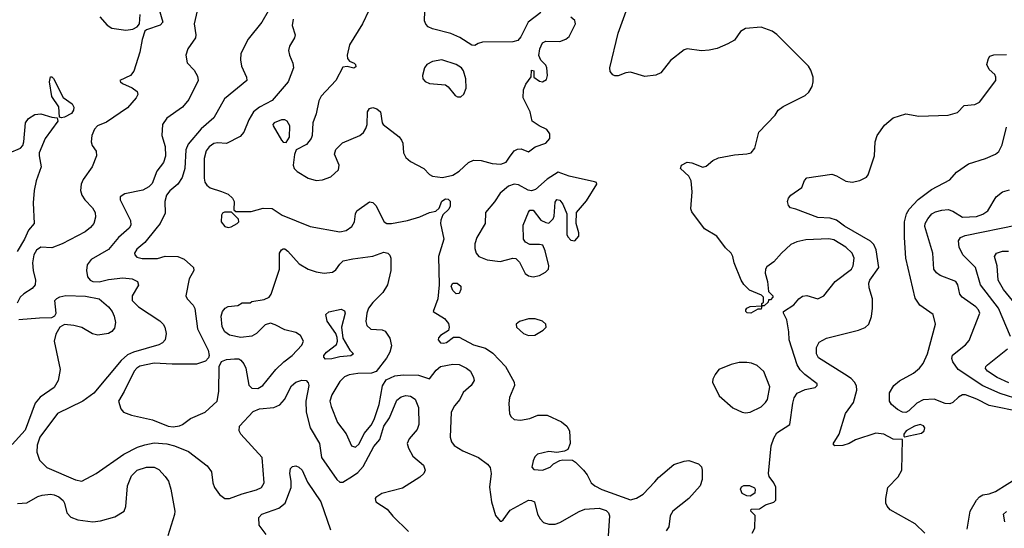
# Model space of a CAD drawing. Extents: x 1173079 to 1307053, y 522583 to 678478.
# Tile 130 of 256: x 1248720 to 1254982, y 541286 to 544521. Entities that reach past the tile are written whole.
import ezdxf

# ---------------------------------------------------------------- set-up
doc = ezdxf.new("R2010")
doc.units = 0

msp = doc.modelspace()

# ---------------------------------------------------------------- linework, layer by layer
at = {"layer": '0CON20XD'}
for points in [[(1249605, 544591.2), (1249630, 544505), (1249613.4, 544486.6), (1249525, 544456.7), (1249515, 544447.5), (1249498.6, 544395), (1249484.5, 544315), (1249446.5, 544193.5), (1249423.3, 544166.7), (1249357.5, 544135), (1249360, 544125), (1249373.3, 544115), (1249435, 544088.6), (1249466, 544065), (1249470, 544045), (1249460, 544025), (1249405, 543959.4), (1249271.1, 543868.9), (1249215, 543845.7), (1249195, 543823.8), (1249178.1, 543785), (1249174.3, 543744.3), (1249180.6, 543720.6), (1249206, 543685), (1249208.6, 543655), (1249180, 543585), (1249123.5, 543505), (1249111.1, 543475), (1249106.7, 543435), (1249114.4, 543405), (1249134.5, 543375), (1249182.7, 543325), (1249200.5, 543295), (1249201.5, 543265), (1249190.9, 543225), (1249170.8, 543199.2), (1249135, 543171.3), (1248990, 543095), (1248925, 543070.4), (1248855, 543073.1), (1248826.2, 543055), (1248809.4, 543025), (1248801.1, 542975), (1248804.7, 542925.3), (1248820.8, 542865), (1248818.9, 542835), (1248799.9, 542810.1), (1248745, 542777.5), (1248722.5, 542755), (1248702.6, 542717.4)], [(1249854.5, 544605), (1249828.2, 544495), (1249840.6, 544425), (1249838.1, 544405), (1249788.1, 544335), (1249775.7, 544295), (1249785, 544247.5), (1249830, 544200), (1249851.1, 544161.1), (1249854.5, 544135), (1249795.8, 544014.2), (1249754.3, 543965), (1249654.6, 543895.4), (1249628.6, 543855), (1249624.2, 543785), (1249644.5, 543715), (1249646.2, 543653.8), (1249635, 543613.3), (1249592.1, 543557.9), (1249561.9, 543478.1), (1249541.9, 543458.1), (1249502.5, 543437.5), (1249387.4, 543412.6), (1249359.2, 543395), (1249359.4, 543375), (1249423.7, 543243.7), (1249425.8, 543215), (1249416.6, 543195), (1249348.5, 543135), (1249285, 543058.1), (1249174.2, 542995.8), (1249147.7, 542962.3), (1249144.2, 542925.8), (1249150.8, 542885), (1249167.5, 542865), (1249185, 542856.5), (1249225, 542853.8), (1249285, 542868.5), (1249375, 542879.6), (1249435, 542872.7), (1249469.2, 542855), (1249475, 542832.5), (1249434.2, 542765), (1249435.7, 542735), (1249475, 542694.3), (1249610.6, 542605), (1249632.2, 542585), (1249643.5, 542565), (1249652.2, 542525), (1249644.4, 542485), (1249627.1, 542465), (1249605, 542451.8), (1249443.3, 542406.7), (1249405, 542389.2), (1249365, 542352.1), (1249191.9, 542145), (1249121.4, 542095), (1248959.4, 542015), (1248847.1, 541865), (1248830.7, 541815), (1248829.6, 541769.6)], [(1250941.1, 544578.9), (1250900.4, 544495), (1250818, 544362), (1250802, 544295), (1250803.6, 544273.6), (1250817.5, 544257.5), (1250846.7, 544245), (1250856.2, 544235), (1250858.3, 544221.7), (1250845, 544212), (1250803, 544223), (1250775, 544220), (1250730.9, 544135), (1250637.1, 544035), (1250621.9, 544005), (1250605, 543922.5), (1250584, 543865), (1250579.2, 543785), (1250572.5, 543765), (1250543.4, 543726.6), (1250477.7, 543692.3), (1250467, 543663), (1250458.2, 543595), (1250464.5, 543575), (1250483.5, 543555), (1250555, 543512.3), (1250605, 543497.1)], [(1249229.6, 544539.6), (1249276.5, 544486.5), (1249305, 544467.7), (1249395, 544455.4), (1249439.3, 544460.7), (1249466.7, 544475), (1249481.2, 544495), (1249486.2, 544555)], [(1250300.6, 544575), (1250260, 544505), (1250171.9, 544398.1), (1250125.8, 544305), (1250123.1, 544265), (1250129.5, 544225), (1250162.9, 544155), (1250164, 544135), (1250022, 544018), (1249955, 543896.2), (1249872.7, 543827.3), (1249790.9, 543729.1), (1249776.8, 543693.2), (1249770.9, 543575), (1249752.7, 543517.3), (1249726.2, 543475), (1249675, 543433.1), (1249653.3, 543405), (1249642, 543365), (1249645, 543290), (1249612.2, 543225), (1249585, 543191.4), (1249515.4, 543104.6), (1249465, 543060.8), (1249450.6, 543035), (1249451.4, 543025), (1249465, 543010.5), (1249498.9, 543001.1), (1249595, 543002), (1249645, 543017.5), (1249725, 543014.3), (1249765, 542998.6), (1249824, 542945), (1249827.5, 542925), (1249798.3, 542871.7), (1249775.8, 542765), (1249784.2, 542745), (1249822.9, 542705), (1249833.7, 542683.7), (1249849.4, 542555), (1249919.1, 542419.1), (1249924, 542385), (1249920, 542370), (1249900.6, 542349.4), (1249845, 542330.5), (1249688.7, 542328.7), (1249575, 542335.7), (1249483.5, 542316.5), (1249463.8, 542305), (1249447.5, 542285), (1249384, 542156), (1249348.8, 542095), (1249362.5, 542045), (1249380, 542025), (1249430, 542005), (1249565, 541976.5), (1249664.7, 541934.7), (1249695, 541931.5), (1249735, 541936.9), (1249756, 541945), (1249806.8, 541983.2), (1249900, 542025), (1249975.8, 542094.2), (1249986.9, 542155), (1249988, 542315), (1250003.9, 542346.1), (1250035, 542358.8), (1250085.9, 542364.1), (1250113, 542363), (1250125, 542355.8), (1250145, 542332.5), (1250156.9, 542305), (1250176.9, 542196.9), (1250196.5, 542176.5), (1250235, 542175.5), (1250266.9, 542195), (1250349.2, 542295), (1250400, 542345), (1250452.2, 542385), (1250515, 542451.1), (1250523.6, 542475), (1250505, 542511.9), (1250475, 542531.5), (1250405, 542548), (1250345, 542580.7), (1250315, 542590.4), (1250280.2, 542579.7), (1250225, 542523.9), (1250195, 542507.5), (1250125, 542500), (1250055, 542514.2), (1250024.5, 542534.5), (1250006.6, 542566.6), (1250001.1, 542635), (1250009.4, 542665), (1250025.8, 542685), (1250045.9, 542695.9), (1250107.5, 542702.5), (1250135, 542720), (1250185, 542720), (1250195, 542727.5), (1250275, 542741.4), (1250305.7, 542755), (1250319.1, 542775), (1250371.6, 542935), (1250371.3, 543035), (1250383.8, 543056.2), (1250395, 543062.7), (1250405, 543062.9), (1250425, 543048.2), (1250497.8, 542967.8), (1250555, 542933.5), (1250605, 542916.4), (1250655, 542909.1), (1250710, 542915), (1250730.9, 542929.1), (1250755, 542966.2), (1250776.4, 542986.4), (1250839.3, 543000.7), (1250965, 543016.9), (1251035, 543042.9), (1251060, 543035), (1251072.7, 543022.7), (1251080, 543005), (1251080, 542925), (1251058.6, 542835), (1251030, 542785), (1250965, 542721.5), (1250938.7, 542685), (1250927.1, 542655), (1250921.3, 542601.3), (1250927.9, 542575), (1250953.3, 542553.3), (1251025, 542548.2), (1251045, 542538.9), (1251074.1, 542494.1), (1251084.6, 542445.4), (1251073.3, 542406.7), (1251052.3, 542367.7), (1250986.1, 542283.9), (1250956.5, 542273.5), (1250869.9, 542270.1), (1250815, 542261.1), (1250785, 542248.2), (1250755, 542218.9), (1250705.4, 542135), (1250692.9, 542095), (1250700.5, 542060.5), (1250741.2, 541958.8), (1250796.4, 541886.3), (1250830.9, 541810.9), (1250855, 541801.8), (1250878.1, 541821.9), (1250910.7, 541889.3), (1250955, 541942.1), (1250975, 541977.9), (1251005.8, 542074.2), (1251027.7, 542192.2), (1251050.7, 542229.3), (1251105.3, 542254.7), (1251158.1, 542261.9), (1251255, 542258.7), (1251325, 542236), (1251368, 542292), (1251395, 542315.5), (1251475, 542329.1), (1251515, 542328.2), (1251562, 542305), (1251586, 542285), (1251606, 542245), (1251609.2, 542225), (1251592, 542195), (1251540.4, 542149.6), (1251518.1, 542105), (1251484.5, 542065), (1251463.9, 542025), (1251457.9, 541865), (1251465.5, 541835), (1251482.3, 541812.3), (1251537.6, 541777.6), (1251638, 541735), (1251695, 541693.8), (1251712.7, 541672.7), (1251719.2, 541635), (1251707, 541547), (1251720.8, 541455), (1251746.1, 541366.1), (1251775, 541330), (1251785, 541330), (1251795, 541340), (1251839.7, 541400.3), (1251955, 541464.3), (1251975, 541462.9), (1251993, 541453), (1252013.5, 541375), (1252028.9, 541345), (1252051.8, 541321.8), (1252085, 541311.5), (1252125, 541312.7), (1252155, 541321.5), (1252278.2, 541391.8), (1252315, 541406.5), (1252405, 541413.8), (1252449.5, 541399.5), (1252464.6, 541385), (1252471.2, 541365), (1252459.5, 541205)], [(1250459.4, 544525), (1250453.1, 544485), (1250472.5, 544425), (1250467.5, 544405), (1250436.4, 544353.6), (1250428.9, 544325), (1250434.6, 544294.6), (1250456.4, 544245), (1250460, 544215), (1250427.1, 544125), (1250325, 544006.1), (1250244.3, 543965), (1250207.5, 543935), (1250176.9, 543885), (1250144.6, 543805.4), (1250121.3, 543778.7), (1250035, 543732.5), (1249978.2, 543738.2), (1249955, 543732.9), (1249925, 543713.1), (1249905, 543686.5), (1249893, 543637), (1249892.3, 543512.3), (1249897.2, 543487.2), (1249909.1, 543469.1), (1249931.7, 543451.7), (1250002.5, 543427.5)], [(1250605, 543497.1), (1250645, 543503.1), (1250697.9, 543522.1), (1250746.7, 543565), (1250751.5, 543595), (1250721.9, 543665), (1250730.6, 543695), (1250773.2, 543736.8), (1250883.8, 543785), (1250907, 543803), (1250922, 543828), (1250928.5, 543855), (1250932.5, 543935), (1250944.7, 543955.3), (1250965, 543963.3), (1250990, 543955), (1251014, 543935), (1251024, 543865), (1251032, 543855), (1251132.5, 543775), (1251147.5, 543755), (1251155.8, 543735), (1251161.4, 543675), (1251176, 543645), (1251205, 543618), (1251290, 543575), (1251326.6, 543536.6), (1251345.4, 543525.4), (1251407.8, 543517.8), (1251475, 543531.5), (1251515, 543557.3), (1251575, 543611.8), (1251605, 543627.3), (1251655.4, 543625.4), (1251725, 543607.1), (1251778.8, 543601.2), (1251813.3, 543615), (1251835, 543647.5), (1251864.1, 543685.9), (1251885, 543697.5), (1251909.3, 543699.3), (1251955, 543680), (1251997.5, 543712.5), (1252065, 543735.6), (1252091.9, 543765), (1252091.9, 543795), (1252071.9, 543821.9), (1252022.5, 543845), (1251980, 543875), (1251966, 543935), (1251922.7, 544025), (1251923.1, 544075), (1251938.7, 544111.3), (1251971.7, 544158.3), (1251975, 544200), (1251990, 544195), (1251990, 544155), (1252025, 544130), (1252045, 544126.2), (1252069.5, 544140.5), (1252076.2, 544165), (1252073.3, 544215), (1252065, 544232.5), (1252033.9, 544263.9), (1252022.3, 544292.3), (1252027.5, 544335), (1252045, 544373.3), (1252066.4, 544383.6), (1252155, 544382.5), (1252193.2, 544396.8), (1252213.8, 544415), (1252253.8, 544495), (1252251.2, 544515), (1252225, 544536.2)], [(1252035, 544566.7), (1251952.5, 544505), (1251907.5, 544412.5), (1251888.3, 544388.3), (1251855, 544380), (1251662.3, 544377.7), (1251635, 544370), (1251615, 544356.7), (1251595, 544358.8), (1251518.3, 544408.3), (1251462.5, 544432.5), (1251345, 544461.9), (1251318, 544475), (1251302, 544492), (1251293.2, 544513.2), (1251296, 544575)], [(1253378.6, 541255), (1253394.4, 541285.6), (1253397.5, 541367.5), (1253370, 541395), (1253371.7, 541408.3), (1253425, 541410), (1253464.1, 541435.9), (1253515, 541452), (1253528, 541465), (1253528.3, 541548.3), (1253516.7, 541575), (1253486.7, 541615), (1253482, 541635), (1253499.5, 541810.5), (1253515, 541860), (1253535, 541892.5), (1253617.5, 541945), (1253637.5, 542082.5), (1253645.6, 542115), (1253665.4, 542144.6), (1253715, 542169.4), (1253777.9, 542182.1), (1253791.2, 542195), (1253791.2, 542205), (1253714, 542265), (1253684.5, 542294.5), (1253665.4, 542325.4), (1253613.8, 542483.8), (1253611.9, 542535), (1253598.8, 542611.2), (1253576.7, 542655), (1253577.5, 542665), (1253643, 542707), (1253674.2, 542745), (1253698, 542762), (1253726.3, 542766.3), (1253795, 542745.6), (1253835, 542764.3), (1253906.9, 542855), (1254009.5, 542935), (1254020.9, 542955), (1254026.4, 543005), (1254013.6, 543035), (1253975, 543074.6), (1253898.5, 543121.5), (1253865, 543127.6), (1253720.2, 543119.8), (1253662.6, 543107.4), (1253625, 543090), (1253563.9, 543036.1), (1253515, 542980), (1253472.1, 542947.9), (1253464, 542935), (1253461.7, 542908.3), (1253476.7, 542855), (1253482.5, 542792.5), (1253510, 542765), (1253510, 542755), (1253495, 542740), (1253481.7, 542738.3), (1253480, 542725), (1253455, 542700), (1253440, 542700), (1253435, 542680), (1253415, 542680), (1253370, 542655), (1253346.4, 542656.4), (1253337.5, 542665), (1253337.5, 542675), (1253345, 542686.7), (1253365, 542697.5), (1253440, 542700), (1253440, 542715), (1253450, 542725), (1253450, 542755), (1253438.3, 542768.3), (1253361.2, 542801.2), (1253325, 542836.2), (1253308, 542865), (1253264, 542975), (1253256, 543015), (1253244, 543035), (1253208.9, 543068.9), (1253153.6, 543143.6), (1253075, 543190), (1252995, 543298), (1252987.9, 543317.9), (1252997, 543427), (1252990.5, 543495), (1252975.4, 543525.4), (1252921.9, 543575), (1252928.6, 543595), (1252964.5, 543614.5), (1252995, 543611.2), (1253065, 543582.5), (1253085, 543588.8), (1253128.5, 543625), (1253165, 543642.9), (1253265, 543661.8), (1253345, 543666.7), (1253371.2, 543675), (1253395.5, 543704.5), (1253421.2, 543805), (1253525, 543913.3), (1253543.8, 543945), (1253575, 543968), (1253715, 544038), (1253739.1, 544060.9), (1253759.2, 544095), (1253766.9, 544125), (1253765.5, 544155.5), (1253750.6, 544200.6), (1253735.6, 544225.6), (1253535, 544426.2), (1253505, 544448), (1253435, 544472.9), (1253335, 544464.4), (1253305, 544445.8), (1253265, 544390.5), (1253223.1, 544366.9), (1253155, 544338.2), (1253103.8, 544326.2), (1253055, 544323.8), (1252965, 544335.5), (1252945, 544330), (1252858.1, 544261.9), (1252797.1, 544182.9), (1252765, 544168.1), (1252695, 544159.5), (1252605, 544187.5), (1252575, 544183.3), (1252525, 544164.2), (1252505, 544163.8), (1252491.2, 544171.2), (1252475, 544192.5), (1252473.3, 544215), (1252525.6, 544435), (1252576.7, 544575)], [(1251505, 544030), (1251525, 544030.8), (1251545, 544046.7), (1251560, 544085), (1251556.1, 544143.9), (1251541.4, 544195), (1251529.2, 544215), (1251496.5, 544236.5), (1251405, 544266.5), (1251345, 544254.4), (1251309.2, 544235), (1251294.3, 544215), (1251282.5, 544165), (1251284.2, 544145), (1251297.9, 544127.9), (1251325, 544115.7), (1251426.8, 544106.8), (1251444.4, 544094.4), (1251488.3, 544038.3), (1251505, 544030)], [(1253655.8, 543315.8), (1253622.5, 543325), (1253609.3, 543339.3), (1253603.8, 543365), (1253610, 543385), (1253623.3, 543405), (1253695, 543453.3), (1253710.9, 543499.1), (1253725, 543516), (1253885, 543537.5), (1253915, 543527.8), (1253974.6, 543494.6), (1254015, 543487.3), (1254062.4, 543497.6), (1254105, 543518.8), (1254115.8, 543535), (1254155.5, 543655), (1254161.5, 543745), (1254173.5, 543785), (1254219.1, 543850.9), (1254275, 543895.7), (1254355, 543923.1), (1254438, 543908), (1254625, 543912.9), (1254685, 543931.4), (1254727.5, 543975), (1254795, 543980.8), (1254825, 543997.1), (1254928.2, 544135), (1254928.9, 544155), (1254921.8, 544171.8), (1254885, 544204.3), (1254870.8, 544235), (1254881.2, 544275), (1254890.8, 544289.2), (1254915, 544297.5), (1254995, 544298.8)], [(1248985, 543897.5), (1248971.7, 543901.7), (1248967.5, 543967.5), (1248925, 544032.5), (1248910, 544125), (1248915, 544157.5), (1248925, 544157.5), (1248935, 544147.5), (1248995.9, 544025.9), (1249053.8, 543985), (1249064, 543965), (1249062.5, 543945), (1249049.2, 543925), (1249005, 543901.2), (1248985, 543897.5)], [(1248655, 543673.3), (1248725.5, 543704.5), (1248739.7, 543720.3), (1248746.9, 543743.1), (1248756.4, 543865), (1248776.5, 543893.5), (1248815, 543918.8), (1248855, 543923.2), (1248925, 543900.8), (1248957.5, 543897.5), (1248962.5, 543875), (1248882.5, 543765), (1248844, 543675), (1248842.5, 543655), (1248856.9, 543585), (1248824.4, 543495.6), (1248811.7, 543435), (1248805.2, 543355), (1248811.4, 543225), (1248775, 543182), (1248750.4, 543125), (1248704.4, 543045.6)], [(1250415, 543738.8), (1250435.5, 543774.5), (1250437.8, 543845), (1250420, 543875), (1250405, 543883.3), (1250385, 543883.3), (1250338.8, 543865), (1250329.2, 543855), (1250330.8, 543845), (1250385, 543754), (1250395, 543742), (1250415, 543738.8)], [(1255095, 542023.7), (1254885, 542066.2), (1254807.4, 542107.4), (1254735.6, 542134.4), (1254715, 542134.4), (1254689.6, 542120.4), (1254655, 542085.8), (1254635, 542076.9), (1254605, 542080), (1254536.3, 542106.3), (1254465, 542102.7), (1254425, 542081.5), (1254375, 542033.2), (1254355, 542023.3), (1254335, 542025.4), (1254301.7, 542041.7), (1254264.1, 542074.1), (1254251.8, 542095), (1254252.2, 542147.8), (1254280, 542195), (1254315, 542223.5), (1254405, 542273.5), (1254443.1, 542305), (1254466.5, 542335), (1254493.6, 542396.4), (1254544.3, 542585), (1254530, 542645), (1254444.8, 542704.8), (1254415, 542749.2), (1254355.4, 543005), (1254347.3, 543135), (1254348, 543235), (1254360, 543285), (1254377.7, 543315), (1254435, 543377.3), (1254519.1, 543440.9), (1254635, 543502.5), (1254678.9, 543551.1), (1254755, 543603.1), (1254862, 543638), (1254926.7, 543665), (1254947.9, 543682.1), (1254969.2, 543725), (1254995, 543837.5)], [(1251985, 542884.5), (1252025, 542893.6), (1252064.2, 542915), (1252081.9, 542935), (1252084.4, 542955), (1252061.2, 543051.2), (1252046, 543086), (1252025, 543091.2), (1251965, 543090.6), (1251936, 543105), (1251922.9, 543125), (1251922.2, 543215), (1251955, 543296.2), (1251965, 543308.8), (1251985, 543310), (1252035, 543246.2), (1252065, 543230), (1252085, 543227.5), (1252112.5, 543255), (1252119.3, 543270.7), (1252125, 543360), (1252135, 543377.5), (1252155, 543372.5), (1252175, 543347.5), (1252200, 543285), (1252200, 543155), (1252205, 543140), (1252225, 543117.5), (1252250, 543115), (1252276.7, 543145), (1252276.7, 543165), (1252258.8, 543225), (1252262, 543295), (1252325, 543368.8), (1252390, 543475), (1252387.5, 543485), (1252375, 543490), (1252214.6, 543524.6), (1252145, 543550.8), (1252075, 543507.5), (1251999.7, 543440.3), (1251975, 543431.9), (1251954.2, 543435.8), (1251891.2, 543471.2), (1251865, 543475.6), (1251828.5, 543461.5), (1251775, 543418.1), (1251738.5, 543361.5), (1251683.1, 543295), (1251679.2, 543225), (1251626.9, 543135), (1251614.4, 543095), (1251614.4, 543065), (1251623.1, 543035), (1251639.2, 543015), (1251693.4, 542993.4), (1251775, 542983.2), (1251855, 543003.1), (1251875, 543002.9), (1251899.2, 542979.2), (1251935, 542906.5), (1251955, 542891.2), (1251985, 542884.5)], [(1250002.5, 543427.5), (1250045, 543411.4), (1250073.8, 543385), (1250083.3, 543365), (1250082.5, 543312.5), (1250095, 543300), (1250191.7, 543301.7), (1250268, 543322), (1250325, 543320.9), (1250388.6, 543278.6), (1250567.5, 543205), (1250755, 543171.6), (1250795, 543180.4), (1250832.2, 543205), (1250850, 543235), (1250854.3, 543285), (1250862.9, 543305), (1250945, 543361.5), (1250965, 543358.9), (1250985, 543338.9), (1251038.6, 543235), (1251055.4, 543225.4), (1251083.8, 543223.8), (1251185.7, 543244.3), (1251265, 543267.8), (1251325, 543295.5), (1251367.1, 543302.9), (1251387, 543323), (1251405, 543366), (1251428.8, 543381.2), (1251445, 543379.2), (1251457, 543367), (1251458, 543335), (1251450, 543315), (1251411.2, 543278.8), (1251397.1, 543245), (1251395.6, 543225), (1251418.2, 543125), (1251384.1, 543015), (1251388, 542835), (1251380, 542745), (1251348.8, 542665), (1251420.9, 542620.9), (1251447.9, 542587.9), (1251450.8, 542565), (1251445.8, 542544.2), (1251395, 542512.5), (1251382.6, 542497.4), (1251380.8, 542485), (1251395, 542465.8), (1251415, 542462.7), (1251435, 542468.1), (1251479.2, 542500.8), (1251515, 542500.6), (1251605, 542452.7), (1251681.7, 542431.7), (1251729.4, 542399.4), (1251808.5, 542315), (1251864.4, 542215), (1251866.8, 542193.2), (1251835, 542116.7), (1251830.7, 542079.3), (1251834.6, 542014.6), (1251845, 541994), (1251865, 541978.6), (1251905.6, 541974.4), (1251965, 541984.2), (1252015.7, 542004.3), (1252075, 542004.4), (1252165, 541962.9), (1252200, 541935), (1252216, 541905), (1252220, 541825), (1252205, 541787.5), (1252185, 541776.7), (1252135, 541768), (1252085, 541774), (1252013.6, 541756.4), (1251995, 541741.2), (1251984.4, 541715.6), (1251976.2, 541675), (1251988.8, 541658.8), (1252045, 541654.4), (1252092.5, 541675), (1252114.2, 541695.8), (1252155, 541716.2), (1252175, 541721.2), (1252235, 541718), (1252255, 541706), (1252305, 541656), (1252328.6, 541625), (1252354.3, 541575), (1252378, 541555), (1252423, 541533), (1252605, 541466.9), (1252643.6, 541476.4), (1252685, 541502.9), (1252759.1, 541580.9), (1252782.2, 541607.8), (1252879.5, 541690.5), (1252945, 541712), (1252975, 541716), (1253035.9, 541695.9), (1253055, 541677.5), (1253060, 541655), (1253061.2, 541595), (1253048, 541555), (1252976, 541475), (1252874.2, 541395), (1252857.5, 541365), (1252848.6, 541295), (1252830.6, 541269.4)], [(1255089.5, 542100.5), (1254955, 542142.6), (1254845, 542192.4), (1254689.4, 542295), (1254653.8, 542343.8), (1254647.8, 542365), (1254652.4, 542387.6), (1254735, 542452.2), (1254759.2, 542480.8), (1254826.2, 542655), (1254818.8, 542675), (1254801.5, 542695), (1254713.1, 542755), (1254699.4, 542775), (1254687.1, 542835), (1254674.2, 542855), (1254574.1, 542894.1), (1254550.8, 542910.8), (1254534.7, 542934.7), (1254526.5, 543035), (1254476.2, 543205), (1254478.5, 543225), (1254495, 543254.4), (1254521.9, 543285), (1254545, 543298.5), (1254585, 543310.4), (1254625, 543312.7), (1254655, 543303.9), (1254715.2, 543265.2), (1254805, 543269.7), (1254846.2, 543283.8), (1254877.1, 543305), (1254929.2, 543395), (1254970, 543425), (1255015, 543438.2)], [(1250045, 543198.6), (1250065, 543202.9), (1250103.3, 543225), (1250112.5, 543235), (1250111.7, 543251.7), (1250067.5, 543297.5), (1250023, 543297), (1250010, 543290), (1250003, 543277), (1250001.2, 543235), (1250023.3, 543205), (1250045, 543198.6)], [(1254475.7, 541255.7), (1254414.7, 541314.7), (1254255, 541402.9), (1254236, 541426), (1254229.3, 541445), (1254227.5, 541475), (1254240.4, 541545), (1254306.8, 541613.2), (1254330, 541655), (1254335, 541850), (1254275, 541852.9), (1254215, 541884.4), (1254165, 541890.9), (1254035, 541847.8), (1253995, 541824.4), (1253955, 541811.9), (1253905, 541811.2), (1253893, 541823), (1253932, 541885), (1253971.4, 542015), (1254023.1, 542086.9), (1254043.6, 542165), (1254041.1, 542191.1), (1254030, 542215), (1254007.7, 542237.7), (1253965.2, 542265.2), (1253800.8, 542370.8), (1253786.9, 542395), (1253787.3, 542435), (1253805, 542469.4), (1253852, 542495), (1254055, 542545.6), (1254096.6, 542563.4), (1254120, 542585), (1254137.9, 542632.1), (1254144.6, 542685), (1254142.7, 542745), (1254122.1, 542815), (1254120.4, 542845), (1254127.3, 542865), (1254183.1, 542945), (1254167.3, 543057.3), (1254151.7, 543091.7), (1254131.9, 543111.9), (1253965, 543206.7), (1253914.7, 543244.7), (1253875, 543257.7), (1253795, 543262.9), (1253655.8, 543315.8)], [(1255020.4, 542505), (1254945.8, 542685), (1254830.6, 542835), (1254798.8, 542945), (1254717.3, 543025), (1254694.5, 543075), (1254690, 543115), (1254702.5, 543135), (1254732.2, 543147.8), (1255065, 543216.7)], [(1255052.2, 542712.2), (1254976.5, 542805), (1254942, 542865), (1254936.9, 542955), (1254920, 543015), (1254931.2, 543035), (1254971.4, 543048.6), (1255007.7, 543047.7)], [(1251495, 542777.5), (1251475, 542797.5), (1251463.8, 542825), (1251474.3, 542845.7), (1251502.5, 542845), (1251525, 542826.7), (1251526.2, 542805), (1251515, 542780), (1251495, 542777.5)], [(1248715, 542613.3), (1248845.3, 542625.3), (1248925, 542626), (1248942.7, 542637.3), (1248952, 542655), (1248944, 542735), (1248955, 542748), (1248975, 542758.6), (1249013.8, 542766.2), (1249137.5, 542762.5), (1249225, 542745.3), (1249285.2, 542695.2), (1249308.2, 542665), (1249320.7, 542635), (1249328.8, 542595), (1249321.7, 542558.3), (1249305, 542537.9), (1249284.3, 542525.7), (1249216.4, 542513.7), (1249182.2, 542522.2), (1249115, 542562.4), (1249063.5, 542576.5), (1249005, 542582.5), (1248974.4, 542565.6), (1248948.8, 542521.2), (1248937.9, 542475), (1248977.5, 542295), (1248964.4, 542225.6), (1248938, 542182), (1248850.5, 542119.5), (1248817.5, 542082.5), (1248755, 541909.4), (1248672, 541818)], [(1250665, 542362.5), (1250654, 542375), (1250654.2, 542385), (1250670, 542405), (1250733.8, 542455), (1250740, 542475), (1250738.3, 542498.3), (1250731.2, 542525), (1250675, 542602.5), (1250666, 542645), (1250686.6, 542663.4), (1250765, 542679.1), (1250785, 542669.2), (1250790, 542655), (1250767.1, 542565), (1250773.8, 542495), (1250818.3, 542418.3), (1250842.5, 542395), (1250826.4, 542383.6), (1250755, 542376.5), (1250705, 542363.6), (1250665, 542362.5)], [(1251955, 542513.1), (1251995, 542514.3), (1252050, 542545), (1252068.8, 542565), (1252066.2, 542585), (1252045, 542604.2), (1251998.8, 542618.8), (1251955, 542617.9), (1251898.3, 542601.7), (1251876.2, 542585), (1251879.2, 542565), (1251924.6, 542524.6), (1251955, 542513.1)], [(1255011.2, 542211.2), (1254936.5, 542245), (1254874.5, 542285), (1254862.4, 542302.4), (1254864.4, 542315), (1254874.3, 542325), (1255002.3, 542427.7)], [(1253335, 542020), (1253365, 542024), (1253435, 542058), (1253464, 542085), (1253475.7, 542105), (1253490, 542185), (1253452.4, 542282.4), (1253410.3, 542320.3), (1253375, 542335.6), (1253345, 542340), (1253295, 542339.4), (1253245, 542328.1), (1253166.7, 542295), (1253142, 542265), (1253128, 542235), (1253126, 542215), (1253168.3, 542128.3), (1253255, 542052), (1253315, 542024), (1253335, 542020)], [(1248829.6, 541769.6), (1248845, 541718), (1248892.2, 541672.2), (1249075, 541593.6), (1249115, 541584.5), (1249206.3, 541633.7), (1249382.3, 541757.7), (1249469.1, 541800.8), (1249515, 541817.5), (1249575, 541828.7), (1249655, 541822.7), (1249705, 541809.2), (1249793.6, 541773.6), (1249912, 541682), (1249938.5, 541645), (1249946.9, 541575), (1249958.5, 541545), (1249991.4, 541501.4), (1250025, 541476.1), (1250055, 541474.6), (1250134.8, 541505.3), (1250225, 541530), (1250257.5, 541545), (1250274.3, 541575), (1250261.2, 541735), (1250126.7, 541885), (1250116.3, 541906.3), (1250117.2, 541935), (1250205, 542029.5), (1250245, 542044.7), (1250335.4, 542054.6), (1250375, 542071.4), (1250404.2, 542105), (1250448, 542192), (1250475, 542214.3), (1250515, 542228.6), (1250542.5, 542225), (1250555, 542210), (1250557.5, 542195), (1250540.5, 542095), (1250541.5, 542025), (1250567.1, 541925), (1250626.5, 541825), (1250639.6, 541735), (1250737.1, 541595), (1250755, 541579.2), (1250775, 541578.6), (1250836.7, 541616.7), (1250870.4, 541639.6), (1250905, 541679.5), (1250971.5, 541805), (1251010.3, 541849.7), (1251036.1, 541935), (1251070.9, 541989.1), (1251118.8, 542101.2), (1251145, 542122.2), (1251175, 542129.5), (1251205, 542126.4), (1251235, 542108.1), (1251255.4, 542055), (1251258.9, 541945), (1251248.6, 541915), (1251196.2, 541855), (1251184, 541825), (1251192, 541795), (1251220, 541745), (1251287.8, 541687.8), (1251298.6, 541655), (1251290, 541635), (1251265, 541610), (1251155, 541541.1), (1251023, 541507), (1250985, 541482.5), (1250980, 541475), (1250983.8, 541455), (1251057.8, 541407.8), (1251093, 541363), (1251192, 541265)], [(1254348.3, 541868.3), (1254375, 541873.3), (1254455, 541890.6), (1254472, 541905), (1254476, 541925), (1254467.2, 541937.2), (1254446.2, 541946.2), (1254410, 541935), (1254357.5, 541905), (1254343.3, 541885), (1254342.5, 541872.5), (1254348.3, 541868.3)], [(1248705, 541442.9), (1248765, 541447.8), (1248835, 541488), (1248863.3, 541496.7), (1248915, 541503.3), (1248939.1, 541499.2), (1248969.4, 541485), (1248995, 541462.9), (1249005.5, 541445), (1249018.8, 541385), (1249045, 541355.4), (1249089.9, 541339.9), (1249185, 541326.8), (1249232.8, 541332.8), (1249325, 541358.8), (1249385, 541394), (1249395.6, 541425), (1249404.5, 541555.5), (1249431.5, 541618.5), (1249465.7, 541655), (1249525, 541673.8), (1249575.3, 541675.3), (1249605, 541660.6), (1249645.6, 541615), (1249666, 541586), (1249681.5, 541535), (1249705.7, 541395), (1249704.1, 541374.1), (1249662.8, 541237.2)], [(1250287, 541247), (1250242, 541305), (1250240, 541355), (1250260, 541375), (1250367.1, 541412.9), (1250408.8, 541445), (1250446.2, 541545), (1250446.7, 541585), (1250437.5, 541635), (1250441.2, 541665), (1250455, 541678.8), (1250475, 541682.5), (1250495, 541674.3), (1250515.6, 541655), (1250549.8, 541579.8), (1250634.1, 541454.1), (1250696.5, 541275)], [(1254745, 541280), (1254765.8, 541395), (1254805, 541463.8), (1254825, 541486), (1254845, 541498), (1254885, 541504.2), (1254925, 541520), (1255075, 541612.9)], [(1253365, 541490), (1253345, 541492.5), (1253315, 541507.5), (1253303.8, 541535), (1253310.5, 541549.5), (1253325, 541558.8), (1253361.7, 541558.3), (1253393, 541543), (1253397.5, 541535), (1253395, 541510), (1253365, 541490)], [(1254985, 541326.7), (1254976.7, 541375), (1254995, 541393.5)]]:
    msp.add_lwpolyline(points, dxfattribs=at)

doc.saveas('drawing.dxf')
